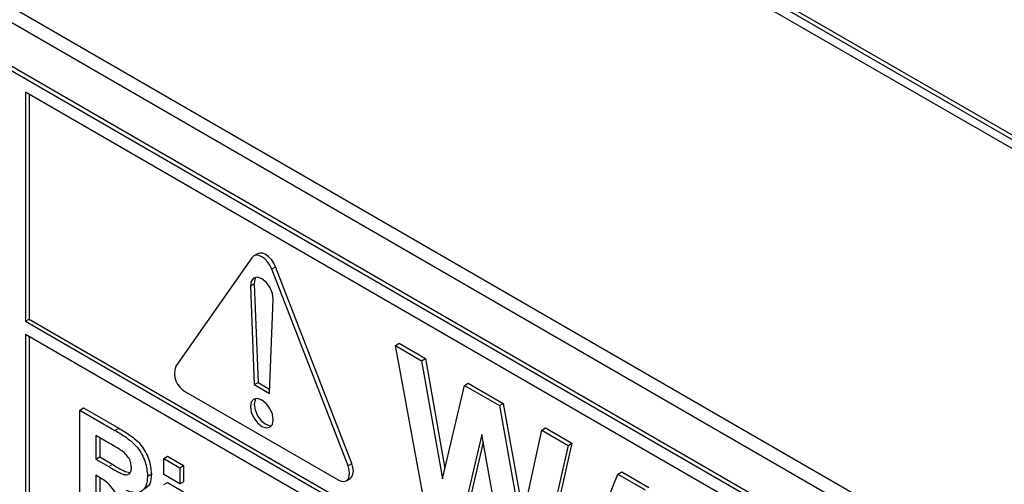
# Paper-space layout 'Blatt4' of a CAD drawing. Header units: millimetres. Extents: x 5 to 418, y 2 to 292.
# Tile 22 of 58: x 94.94 to 102.25, y 185.77 to 189.21. Entities that reach past the tile are written whole.
import ezdxf

# ---------------------------------------------------------------- set-up
doc = ezdxf.new("R2010")
doc.units = ezdxf.units.MM

psp = doc.layouts.new('Blatt4')

# ---------------------------------------------------------------- linework, layer by layer
at = {"color": 7, "linetype": 'Continuous', "lineweight": 25}
for p, q in [((105.2834, 186.6353), (91.707, 194.4728)), ((105.2551, 186.6189), (91.6787, 194.4565)), ((91.6787, 194.3911), (105.2551, 186.5536)), ((91.4241, 191.3046), (105.5663, 183.1405)), ((91.3232, 191.2463), (105.6067, 183.0006)), ((105.5077, 182.6984), (91.3656, 190.8625)), ((105.536, 182.7148), (91.3939, 190.8788)), ((94.986, 188.6745), (94.986, 186.9763)), ((105.5077, 182.6005), (94.986, 188.6745)), ((95.0143, 188.6582), (95.0143, 186.9927)), ((96.7079, 187.4768), (96.6796, 187.4604)), ((96.6661, 187.4479), (96.1004, 186.643)), ((97.3788, 185.9051), (96.8131, 187.3631)), ((97.4071, 185.9214), (96.8414, 187.3794)), ((96.6831, 187.254), (96.7113, 186.5236)), ((96.6548, 187.2377), (96.683, 186.5073)), ((96.7962, 186.442), (96.8244, 187.1398)), ((94.986, 186.9763), (95.0143, 186.9927)), ((94.986, 186.9763), (105.7057, 180.788)), ((95.0143, 186.9927), (105.7057, 180.8206)), ((105.7057, 180.69), (94.986, 186.8783)), ((94.986, 186.8783), (94.986, 183.6446)), ((95.0143, 186.862), (95.0143, 183.661)), ((97.7296, 186.7967), (97.7578, 186.8131)), ((97.7578, 186.8131), (97.953, 186.7004)), ((97.9665, 185.5168), (97.7296, 186.7967)), ((97.7296, 186.7967), (97.9247, 186.6841)), ((97.9247, 186.6841), (97.953, 186.7004)), ((97.9247, 186.6841), (98.0786, 185.81)), ((97.953, 186.7004), (98.0964, 185.8857)), ((96.683, 186.5073), (96.7113, 186.5236)), ((96.7113, 186.5236), (96.7975, 186.4739)), ((98.2414, 186.5013), (98.2697, 186.5176)), ((98.2697, 186.5176), (98.5295, 186.3676)), ((96.1739, 186.4536), (97.3053, 185.8005)), ((96.683, 186.5073), (96.7962, 186.442)), ((98.0786, 185.81), (98.2414, 186.5013)), ((98.2414, 186.5013), (98.5012, 186.3513)), ((98.5012, 186.3513), (98.5295, 186.3676)), ((98.5295, 186.3676), (98.6794, 185.5384)), ((95.3892, 186.3187), (95.4175, 186.3351)), ((95.3892, 185.6002), (95.3892, 186.3187)), ((95.3892, 186.3187), (95.6504, 186.168)), ((95.4175, 186.3351), (95.6786, 186.1843)), ((98.5012, 186.3513), (98.6624, 185.4597)), ((98.6624, 185.4597), (98.8159, 186.1696)), ((98.8159, 186.1696), (98.8442, 186.1859)), ((98.8159, 186.1696), (99.0114, 186.0567)), ((98.8442, 186.1859), (99.0397, 186.0731)), ((95.6106, 186.0712), (95.5089, 186.1299)), ((95.5089, 186.1299), (95.5089, 185.9549)), ((95.5372, 186.1136), (95.5372, 185.9712)), ((98.3705, 186.1382), (98.1934, 185.3858)), ((98.3811, 186.0795), (98.2217, 185.4021)), ((98.543, 185.184), (98.3705, 186.1382)), ((99.0397, 186.0731), (98.8071, 185.0642)), ((99.0114, 186.0567), (99.0397, 186.0731)), ((99.0114, 186.0567), (98.7788, 185.0479)), ((95.5089, 185.9549), (95.5372, 185.9712)), ((95.5089, 185.9549), (95.6052, 185.8992)), ((95.5372, 185.9712), (95.6335, 185.9156)), ((96.0115, 185.9595), (96.0398, 185.9759)), ((96.0115, 185.8398), (96.0115, 185.9595)), ((96.0115, 185.9595), (96.1311, 185.8904)), ((96.0398, 185.9759), (96.1594, 185.9068)), ((96.1311, 185.8904), (96.1594, 185.9068)), ((96.1311, 185.8904), (96.1311, 185.7707)), ((96.1594, 185.9068), (96.1594, 185.787)), ((99.38, 185.8439), (99.4083, 185.8603)), ((99.4083, 185.8603), (99.61, 185.7438)), ((95.5357, 185.8196), (95.5089, 185.8351)), ((95.5089, 185.8351), (95.5089, 185.5311)), ((95.5372, 185.8187), (95.5372, 185.5474)), ((95.8918, 185.8295), (95.9201, 185.8459)), ((96.1311, 185.7707), (96.0115, 185.8398)), ((96.0115, 185.7661), (96.0398, 185.7824)), ((96.0398, 185.7824), (96.1594, 185.7133)), ((96.1311, 185.7707), (96.1594, 185.787)), ((97.3653, 185.7946), (97.3936, 185.8109)), ((99.0058, 184.9168), (99.38, 185.8439)), ((99.38, 185.8439), (99.5817, 185.7275))]:
    psp.add_line(p, q, dxfattribs=at)
at = {"color": 7, "linetype": 'Continuous', "lineweight": 18}
for p, q in [((96.8131, 187.3631), (96.8414, 187.3794)), ((96.6548, 187.2377), (96.6831, 187.254)), ((95.6504, 186.168), (95.6786, 186.1843)), ((95.6052, 185.8992), (95.6335, 185.9156)), ((97.3788, 185.9051), (97.4071, 185.9214))]:
    psp.add_line(p, q, dxfattribs=at)
at = {"color": 7, "linetype": 'Continuous', "lineweight": 25, "flags": 128}
for points in [[(96.8131, 187.3631), (96.7996, 187.3912), (96.782, 187.4169), (96.7616, 187.4385), (96.7396, 187.4545), (96.7176, 187.4638), (96.6972, 187.4659), (96.6796, 187.4604), (96.6661, 187.4479)], [(96.8414, 187.3794), (96.8279, 187.4075), (96.8103, 187.4332), (96.7899, 187.4548), (96.7679, 187.4708), (96.7459, 187.4802), (96.7255, 187.4822), (96.7079, 187.4768)], [(96.8244, 187.1398), (96.8191, 187.1817), (96.801, 187.2255), (96.773, 187.264), (96.7396, 187.2912), (96.7062, 187.3025), (96.6783, 187.2963), (96.6602, 187.2734), (96.6548, 187.2377)], [(96.6954, 187.3024), (96.6884, 187.2898), (96.6831, 187.254)], [(96.8245, 186.246), (96.818, 186.2872), (96.7996, 186.3296), (96.7721, 186.3668), (96.7396, 186.393), (96.7071, 186.4043), (96.6796, 186.3989), (96.6612, 186.3778), (96.6548, 186.344), (96.6612, 186.3028), (96.6796, 186.2604), (96.7071, 186.2232), (96.7396, 186.197), (96.7721, 186.1857), (96.7996, 186.1911), (96.818, 186.2122), (96.8245, 186.246)], [(96.6954, 186.4042), (96.6895, 186.3941), (96.683, 186.3603), (96.6895, 186.3191), (96.7079, 186.2767), (96.7354, 186.2395), (96.7679, 186.2133), (96.8004, 186.2021), (96.8121, 186.2022)], [(97.3053, 185.8005), (97.3273, 185.7912), (97.3477, 185.7892), (97.3653, 185.7946), (97.3788, 185.8071), (97.3873, 185.8258), (97.3901, 185.8495), (97.3873, 185.8766), (97.3788, 185.9051)], [(97.3936, 185.8109), (97.3936, 185.8109), (97.4071, 185.8234), (97.4155, 185.8422), (97.4184, 185.8659), (97.4155, 185.8929), (97.4071, 185.9214)]]:
    psp.add_lwpolyline(points, dxfattribs=at)
at = {"color": 7, "linetype": 'Continuous', "lineweight": 25}
psp.add_arc((96.2501, 186.5922), 0.1581, 161.22155, 241.18981, dxfattribs=at)
for points, knots in [([(95.6504, 186.168), (95.6786, 186.1512), (95.7349, 186.1176), (95.807, 186.0588), (95.8509, 185.9905), (95.8833, 185.9169), (95.8884, 185.8644), (95.8918, 185.8295)], [0, 0, 0, 0, 0.251138, 0.500538, 0.625743, 0.751054, 1, 1, 1, 1]), ([(95.6786, 186.1843), (95.7069, 186.1675), (95.7632, 186.1339), (95.8353, 186.0751), (95.8792, 186.0069), (95.9116, 185.9332), (95.9167, 185.8808), (95.9201, 185.8459)], [0, 0, 0, 0, 0.251138, 0.500538, 0.625743, 0.751054, 1, 1, 1, 1]), ([(95.7057, 186.014), (95.688, 186.0251), (95.6563, 186.045), (95.6246, 186.0632), (95.6106, 186.0712)], [0, 0, 0, 0, 0.559921, 1, 1, 1, 1]), ([(95.7721, 185.8923), (95.7713, 185.9045), (95.7696, 185.9288), (95.7469, 185.9774), (95.7213, 186.0001), (95.7057, 186.014)], [0, 0, 0, 0, 0.281084, 0.561281, 1, 1, 1, 1]), ([(95.6052, 185.8992), (95.6405, 185.8775), (95.6845, 185.8504), (95.7358, 185.8365), (95.7571, 185.8432), (95.7705, 185.8628), (95.7716, 185.8824), (95.7721, 185.8923)], [0, 0, 0, 0, 0.5009076, 0.6257176, 0.7503646, 0.8750206, 1, 1, 1, 1]), ([(95.6335, 185.9156), (95.6692, 185.8924), (95.7113, 185.865), (95.7506, 185.8577), (95.7566, 185.8566)], [0, 0, 0, 0, 0.846639, 1, 1, 1, 1]), ([(95.7113, 185.5773), (95.6889, 185.6339), (95.6577, 185.7125), (95.5861, 185.7912), (95.5525, 185.8101), (95.5357, 185.8196)], [0, 0, 0, 0, 0.5609861, 0.7793046, 1, 1, 1, 1]), ([(95.8918, 185.8295), (95.8898, 185.803), (95.8857, 185.7499), (95.8452, 185.7078), (95.7911, 185.7029), (95.7542, 185.7156), (95.7357, 185.722)], [0, 0, 0, 0, 0.279943, 0.558974, 0.779184, 1, 1, 1, 1]), ([(95.9201, 185.8459), (95.9185, 185.8185), (95.9156, 185.7676), (95.8861, 185.7448), (95.8724, 185.7343)], [0, 0, 0, 0, 0.537571, 1, 1, 1, 1])]:
    psp.add_open_spline(points, degree=3, knots=knots, dxfattribs=at)

doc.saveas('drawing.dxf')
